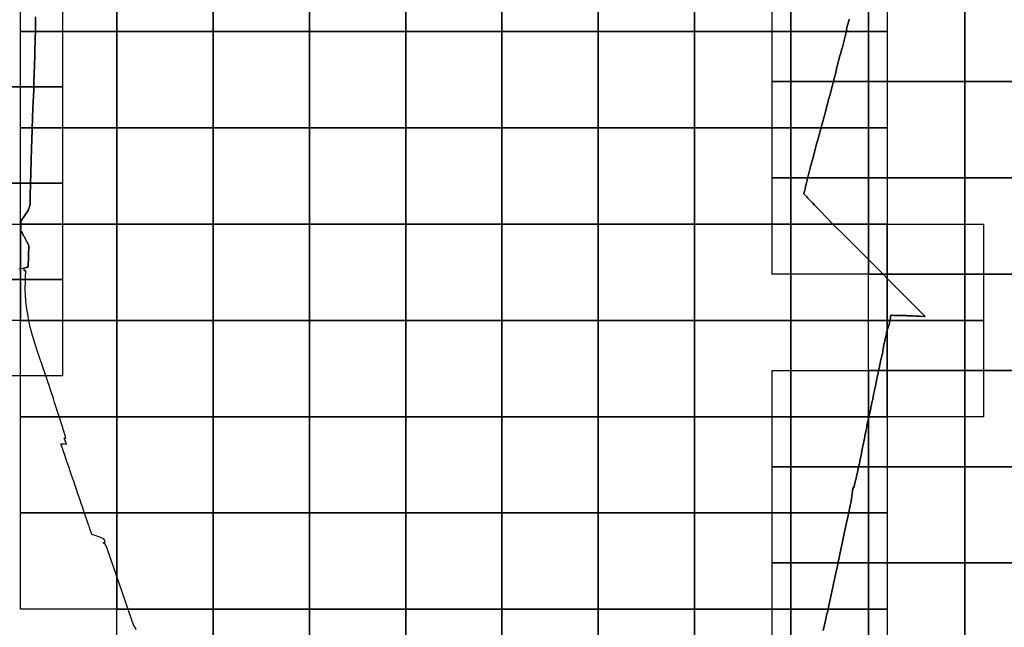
# Model space of a CAD drawing. Header units: inches. Extents: x 116505 to 164884, y 438464 to 468697.
# Tile 6 of 20: x 132712 to 137826, y 446904 to 450059. Entities that reach past the tile are written whole.
import ezdxf

# ---------------------------------------------------------------- set-up
doc = ezdxf.new("R2010")
doc.units = ezdxf.units.IN
doc.header["$MEASUREMENT"] = 0
for name, color, linetype in [('BLADINDELING_HOUTEN', 10, 'Continuous'), ('BLADINDELING_NIEUWEGEIN', 10, 'Continuous'), ('BLADINDELING_UTRECHT', 10, 'Continuous'), ('GEMEENTEGRENS_HOUTEN', 10, 'Continuous'), ('GEMEENTEGRENS_NIEUWEGEIN', 10, 'Continuous'), ('GEMEENTEGRENS_UTRECHT', 10, 'Continuous')]:
    doc.layers.add(name, color=color, linetype=linetype)

msp = doc.modelspace()

# ---------------------------------------------------------------- linework, layer by layer
at = {"layer": 'BLADINDELING_HOUTEN', "color": 52, "true_color": 0xc5dc31}
for points in [[(136620.641, 449737.766), (136620.641, 450237.766), (137120.641, 450237.766), (137120.641, 449737.766)], [(137120.641, 449737.766), (137120.641, 450237.766), (137620.641, 450237.766), (137620.641, 449737.766)], [(137620.641, 449737.766), (137620.641, 450237.766), (138120.641, 450237.766), (138120.641, 449737.766)], [(136620.641, 449237.766), (136620.641, 449737.766), (137120.641, 449737.766), (137120.641, 449237.766)], [(137120.641, 449237.766), (137120.641, 449737.766), (137620.641, 449737.766), (137620.641, 449237.766)], [(137620.641, 449237.766), (137620.641, 449737.766), (138120.641, 449737.766), (138120.641, 449237.766)], [(136620.641, 448737.766), (136620.641, 449237.766), (137120.641, 449237.766), (137120.641, 448737.766)], [(137120.641, 448737.766), (137120.641, 449237.766), (137620.641, 449237.766), (137620.641, 448737.766)], [(137620.641, 448737.766), (137620.641, 449237.766), (138120.641, 449237.766), (138120.641, 448737.766)], [(137120.641, 448237.766), (137120.641, 448737.766), (137620.641, 448737.766), (137620.641, 448237.766)], [(137620.641, 448237.766), (137620.641, 448737.766), (138120.641, 448737.766), (138120.641, 448237.766)], [(136620.641, 447737.766), (136620.641, 448237.766), (137120.641, 448237.766), (137120.641, 447737.766)], [(137120.641, 447737.766), (137120.641, 448237.766), (137620.641, 448237.766), (137620.641, 447737.766)], [(137620.641, 447737.766), (137620.641, 448237.766), (138120.641, 448237.766), (138120.641, 447737.766)], [(136620.641, 447237.766), (136620.641, 447737.766), (137120.641, 447737.766), (137120.641, 447237.766)], [(137120.641, 447237.766), (137120.641, 447737.766), (137620.641, 447737.766), (137620.641, 447237.766)], [(137620.641, 447237.766), (137620.641, 447737.766), (138120.641, 447737.766), (138120.641, 447237.766)], [(136620.641, 446737.766), (136620.641, 447237.766), (137120.641, 447237.766), (137120.641, 446737.766)], [(137120.641, 446737.766), (137120.641, 447237.766), (137620.641, 447237.766), (137620.641, 446737.766)], [(137620.641, 446737.766), (137620.641, 447237.766), (138120.641, 447237.766), (138120.641, 446737.766)]]:
    msp.add_lwpolyline(points, close=True, dxfattribs=at)
at = {"layer": 'BLADINDELING_NIEUWEGEIN', "color": 83, "true_color": 0x87cb5c}
for points in [[(132717.058, 449997.476), (132717.058, 450497.476), (133217.058, 450497.476), (133217.058, 449997.476)], [(133217.058, 449997.476), (133217.058, 450497.476), (133717.058, 450497.476), (133717.058, 449997.476)], [(133717.058, 449997.476), (133717.058, 450497.476), (134217.058, 450497.476), (134217.058, 449997.476)], [(134217.058, 449997.476), (134217.058, 450497.476), (134717.058, 450497.476), (134717.058, 449997.476)], [(134717.058, 449997.476), (134717.058, 450497.476), (135217.058, 450497.476), (135217.058, 449997.476)], [(135217.058, 449997.476), (135217.058, 450497.476), (135717.058, 450497.476), (135717.058, 449997.476)], [(135717.058, 449997.476), (135717.058, 450497.476), (136217.058, 450497.476), (136217.058, 449997.476)], [(136217.058, 449997.476), (136217.058, 450497.476), (136717.058, 450497.476), (136717.058, 449997.476)], [(136717.058, 449997.476), (136717.058, 450497.476), (137217.058, 450497.476), (137217.058, 449997.476)], [(132717.058, 449497.476), (132717.058, 449997.476), (133217.058, 449997.476), (133217.058, 449497.476)], [(133217.058, 449497.476), (133217.058, 449997.476), (133717.058, 449997.476), (133717.058, 449497.476)], [(133717.058, 449497.476), (133717.058, 449997.476), (134217.058, 449997.476), (134217.058, 449497.476)], [(134217.058, 449497.476), (134217.058, 449997.476), (134717.058, 449997.476), (134717.058, 449497.476)], [(134717.058, 449497.476), (134717.058, 449997.476), (135217.058, 449997.476), (135217.058, 449497.476)], [(135217.058, 449497.476), (135217.058, 449997.476), (135717.058, 449997.476), (135717.058, 449497.476)], [(135717.058, 449497.476), (135717.058, 449997.476), (136217.058, 449997.476), (136217.058, 449497.476)], [(136217.058, 449497.476), (136217.058, 449997.476), (136717.058, 449997.476), (136717.058, 449497.476)], [(136717.058, 449497.476), (136717.058, 449997.476), (137217.058, 449997.476), (137217.058, 449497.476)], [(132717.058, 448997.476), (132717.058, 449497.476), (133217.058, 449497.476), (133217.058, 448997.476)], [(133217.058, 448997.476), (133217.058, 449497.476), (133717.058, 449497.476), (133717.058, 448997.476)], [(133717.058, 448997.476), (133717.058, 449497.476), (134217.058, 449497.476), (134217.058, 448997.476)], [(134217.058, 448997.476), (134217.058, 449497.476), (134717.058, 449497.476), (134717.058, 448997.476)], [(134717.058, 448997.476), (134717.058, 449497.476), (135217.058, 449497.476), (135217.058, 448997.476)], [(135217.058, 448997.476), (135217.058, 449497.476), (135717.058, 449497.476), (135717.058, 448997.476)], [(135717.058, 448997.476), (135717.058, 449497.476), (136217.058, 449497.476), (136217.058, 448997.476)], [(136217.058, 448997.476), (136217.058, 449497.476), (136717.058, 449497.476), (136717.058, 448997.476)], [(136717.058, 448997.476), (136717.058, 449497.476), (137217.058, 449497.476), (137217.058, 448997.476)], [(132217.058, 448497.476), (132217.058, 448997.476), (132717.058, 448997.476), (132717.058, 448497.476)], [(132717.058, 448497.476), (132717.058, 448997.476), (133217.058, 448997.476), (133217.058, 448497.476)], [(133217.058, 448497.476), (133217.058, 448997.476), (133717.058, 448997.476), (133717.058, 448497.476)], [(133717.058, 448497.476), (133717.058, 448997.476), (134217.058, 448997.476), (134217.058, 448497.476)], [(134217.058, 448497.476), (134217.058, 448997.476), (134717.058, 448997.476), (134717.058, 448497.476)], [(134717.058, 448497.476), (134717.058, 448997.476), (135217.058, 448997.476), (135217.058, 448497.476)], [(135217.058, 448497.476), (135217.058, 448997.476), (135717.058, 448997.476), (135717.058, 448497.476)], [(135717.058, 448497.476), (135717.058, 448997.476), (136217.058, 448997.476), (136217.058, 448497.476)], [(136217.058, 448497.476), (136217.058, 448997.476), (136717.058, 448997.476), (136717.058, 448497.476)], [(136717.058, 448497.476), (136717.058, 448997.476), (137217.058, 448997.476), (137217.058, 448497.476)], [(137217.058, 448497.476), (137217.058, 448997.476), (137717.058, 448997.476), (137717.058, 448497.476)], [(132717.058, 447997.476), (132717.058, 448497.476), (133217.058, 448497.476), (133217.058, 447997.476)], [(133217.058, 447997.476), (133217.058, 448497.476), (133717.058, 448497.476), (133717.058, 447997.476)], [(133717.058, 447997.476), (133717.058, 448497.476), (134217.058, 448497.476), (134217.058, 447997.476)], [(134217.058, 447997.476), (134217.058, 448497.476), (134717.058, 448497.476), (134717.058, 447997.476)], [(134717.058, 447997.476), (134717.058, 448497.476), (135217.058, 448497.476), (135217.058, 447997.476)], [(135217.058, 447997.476), (135217.058, 448497.476), (135717.058, 448497.476), (135717.058, 447997.476)], [(135717.058, 447997.476), (135717.058, 448497.476), (136217.058, 448497.476), (136217.058, 447997.476)], [(136217.058, 447997.476), (136217.058, 448497.476), (136717.058, 448497.476), (136717.058, 447997.476)], [(136717.058, 447997.476), (136717.058, 448497.476), (137217.058, 448497.476), (137217.058, 447997.476)], [(137217.058, 447997.476), (137217.058, 448497.476), (137717.058, 448497.476), (137717.058, 447997.476)], [(132717.058, 447497.476), (132717.058, 447997.476), (133217.058, 447997.476), (133217.058, 447497.476)], [(133217.058, 447497.476), (133217.058, 447997.476), (133717.058, 447997.476), (133717.058, 447497.476)], [(133717.058, 447497.476), (133717.058, 447997.476), (134217.058, 447997.476), (134217.058, 447497.476)], [(134217.058, 447497.476), (134217.058, 447997.476), (134717.058, 447997.476), (134717.058, 447497.476)], [(134717.058, 447497.476), (134717.058, 447997.476), (135217.058, 447997.476), (135217.058, 447497.476)], [(135217.058, 447497.476), (135217.058, 447997.476), (135717.058, 447997.476), (135717.058, 447497.476)], [(135717.058, 447497.476), (135717.058, 447997.476), (136217.058, 447997.476), (136217.058, 447497.476)], [(136217.058, 447497.476), (136217.058, 447997.476), (136717.058, 447997.476), (136717.058, 447497.476)], [(136717.058, 447497.476), (136717.058, 447997.476), (137217.058, 447997.476), (137217.058, 447497.476)], [(132717.058, 446997.476), (132717.058, 447497.476), (133217.058, 447497.476), (133217.058, 446997.476)], [(133217.058, 446997.476), (133217.058, 447497.476), (133717.058, 447497.476), (133717.058, 446997.476)], [(133717.058, 446997.476), (133717.058, 447497.476), (134217.058, 447497.476), (134217.058, 446997.476)], [(134217.058, 446997.476), (134217.058, 447497.476), (134717.058, 447497.476), (134717.058, 446997.476)], [(134717.058, 446997.476), (134717.058, 447497.476), (135217.058, 447497.476), (135217.058, 446997.476)], [(135217.058, 446997.476), (135217.058, 447497.476), (135717.058, 447497.476), (135717.058, 446997.476)], [(135717.058, 446997.476), (135717.058, 447497.476), (136217.058, 447497.476), (136217.058, 446997.476)], [(136217.058, 446997.476), (136217.058, 447497.476), (136717.058, 447497.476), (136717.058, 446997.476)], [(136717.058, 446997.476), (136717.058, 447497.476), (137217.058, 447497.476), (137217.058, 446997.476)], [(133217.058, 446497.476), (133217.058, 446997.476), (133717.058, 446997.476), (133717.058, 446497.476)], [(133717.058, 446497.476), (133717.058, 446997.476), (134217.058, 446997.476), (134217.058, 446497.476)], [(134217.058, 446497.476), (134217.058, 446997.476), (134717.058, 446997.476), (134717.058, 446497.476)], [(134717.058, 446497.476), (134717.058, 446997.476), (135217.058, 446997.476), (135217.058, 446497.476)], [(135217.058, 446497.476), (135217.058, 446997.476), (135717.058, 446997.476), (135717.058, 446497.476)], [(135717.058, 446497.476), (135717.058, 446997.476), (136217.058, 446997.476), (136217.058, 446497.476)], [(136217.058, 446497.476), (136217.058, 446997.476), (136717.058, 446997.476), (136717.058, 446497.476)], [(136717.058, 446497.476), (136717.058, 446997.476), (137217.058, 446997.476), (137217.058, 446497.476)]]:
    msp.add_lwpolyline(points, close=True, dxfattribs=at)
at = {"layer": 'BLADINDELING_UTRECHT', "color": 233, "true_color": 0xd96ca1}
for points in [[(132434.772, 449709.995), (132434.772, 450209.995), (132934.772, 450209.995), (132934.772, 449709.995)], [(132434.772, 449209.995), (132434.772, 449709.995), (132934.772, 449709.995), (132934.772, 449209.995)], [(132434.772, 448709.995), (132434.772, 449209.995), (132934.772, 449209.995), (132934.772, 448709.995)], [(132434.772, 448209.995), (132434.772, 448709.995), (132934.772, 448709.995), (132934.772, 448209.995)]]:
    msp.add_lwpolyline(points, close=True, dxfattribs=at)
at = {"layer": 'GEMEENTEGRENS_HOUTEN', "color": 52, "true_color": 0xc5dc31}
msp.add_lwpolyline([(136885.124, 446886.304), (136893.356, 446922.671), (136900.044, 446953.96), (136903.254, 446967.829), (136906.849, 446983.001), (136910.444, 447000), (136953.4, 447194.105), (136955.004, 447200.68), (136956.407, 447206.423), (136959.714, 447223.11), (136961.819, 447232.967), (137000, 447414.985), (137018.074, 447500), (137022.226, 447518.218), (137025.904, 447535.635), (137030.457, 447557.584), (137036.117, 447598.906), (137037.255, 447606.823), (137038.313, 447614.181), (137039.037, 447619.217), (137039.79, 447624.501), (137040.574, 447629.906), (137044.379, 447627.979), (137046.004, 447634.735), (137048.242, 447644.033), (137050.182, 447652.973), (137053.244, 447665.668), (137055.657, 447676.158), (137058.836, 447689.33), (137061.366, 447700.714), (137065.427, 447718.118), (137067.132, 447725.985), (137069.426, 447736.474), (137071.658, 447747.499), (137073.658, 447756.499), (137075.479, 447765.439), (137077.831, 447776.464), (137080.594, 447789.576), (137083.824, 447805.786), (137086.407, 447819.552), (137088.464, 447829.445), (137089.931, 447837.371), (137091.633, 447846.072), (137094.041, 447858.408), (137094.802, 447862.44), (137094.97, 447863.331), (137095.626, 447866.811), (137097.405, 447875.901), (137097.408, 447875.916), (137097.446, 447876.108), (137098.972, 447884.213), (137101.205, 447895), (137103.497, 447906.323), (137105.965, 447918.124), (137106.171, 447919.219), (137107.726, 447927.48), (137109.782, 447937.552), (137111.134, 447944.048), (137112.778, 447952.391), (137114.306, 447959.782), (137114.835, 447962.463), (137116.187, 447969.019), (137116.29, 447969.49), (137116.775, 447971.701), (137118.772, 447981.654), (137119.754, 447985.953), (137120.42, 447988.865), (137121.536, 447994.229), (137122.836, 448000), (137125.01, 448008.849), (137127.519, 448020.068), (137129.461, 448028.542), (137130.489, 448032.958), (137131.858, 448039.104), (137133.222, 448045.667), (137134.524, 448052.527), (137136.29, 448060.702), (137137.994, 448069.054), (137139.814, 448077.706), (137140.841, 448082.301), (137142.319, 448089.401), (137143.457, 448094.83), (137144.654, 448100.26), (137145.961, 448106.584), (137147.324, 448113.326), (137148.804, 448120.247), (137149.998, 448125.975), (137151.767, 448133.792), (137153.699, 448143.219), (137155.287, 448151.213), (137156.767, 448158.134), (137158.359, 448165.771), (137160.293, 448175.019), (137162, 448183.074), (137164.445, 448194.828), (137166.15, 448203.121), (137167.912, 448211.653), (137170.075, 448221.796), (137171.604, 448229.73), (137173.486, 448238.203), (137174.908, 448244.946), (137176.049, 448250.077), (137176.897, 448254.67), (137177.964, 448261.171), (137178.974, 448267.492), (137180.555, 448276.26), (137182.666, 448285.629), (137184.379, 448293.089), (137185.865, 448299.355), (137188.049, 448307.355), (137189.197, 448311.713), (137191.26, 448319.89), (137192.465, 448324.546), (137193.501, 448328.189), (137194.504, 448335.165), (137195.855, 448343.157), (137196.974, 448350.432), (137198.036, 448357.528), (137198.938, 448362.597), (137200.008, 448368.86), (137200.789, 448374.226), (137202.222, 448379.837), (137203.372, 448384.076), (137204.977, 448390.403), (137205.07, 448390.778), (137207.783, 448401.744), (137210.475, 448413.325), (137210.671, 448414.167), (137210.696, 448414.276), (137212.239, 448420.9), (137213.363, 448427.448), (137213.816, 448430.085), (137214.603, 448434.797), (137216.034, 448440.705), (137217.119, 448445.42), (137218.902, 448451.808), (137220.17, 448456.048), (137222.717, 448463.397), (137224.226, 448467.46), (137225.615, 448471.463), (137227.406, 448477.078), (137228.957, 448482.809), (137230.276, 448488.002), (137231.702, 448494.328), (137233.073, 448500), (137233.921, 448505.796), (137234.25, 448508.767), (137234.894, 448513.342), (137235.133, 448515.187), (137235.349, 448516.848), (137235.985, 448520.709), (137236.386, 448524.399), (137243.297, 448524.101), (137252.493, 448523.644), (137261.465, 448523.491), (137263.592, 448523.429), (137267.739, 448523.307), (137270.743, 448523.219), (137313.862, 448522.514), (137317.251, 448522.459), (137321.979, 448522.179), (137349.092, 448520.765), (137351.4, 448520.835), (137364.471, 448519.962), (137384.525, 448518.98), (137411.039, 448517.636), (137415.292, 448517.39), (137000, 448935.387), (136933.76, 449000), (136928.477, 449005.274), (136921.649, 449011.963), (136921.234, 449012.381), (136912.805, 449021.099), (136907.522, 449026.652), (136898.915, 449035.609), (136875.944, 449059.435), (136870.839, 449064.808), (136864.784, 449071.078), (136859.383, 449076.751), (136849.055, 449087.559), (136840.627, 449096.515), (136830.951, 449106.487), (136827.33, 449110.13), (136819.199, 449118.907), (136814.925, 449123.147), (136805.606, 449132.94), (136800.027, 449138.97), (136784.869, 449154.83), (136786.097, 449159.851), (136788.51, 449170.383), (136790.92, 449179.902), (136793.815, 449192.576), (136797.129, 449205.546), (136802.132, 449226.192), (136805.93, 449241.9), (136809.244, 449255.108), (136814.506, 449276.196), (136815.33, 449279.502), (136817.742, 449289.617), (136819.75, 449297.095), (136823.28, 449309.54), (136830.63, 449337.63), (136841.78, 449380.05), (136852.611, 449419.602), (136854.14, 449425.184), (136856.032, 449431.152), (136858.68, 449440.671), (136861.088, 449449.416), (136865.664, 449466.372), (136868.242, 449476.604), (136871.651, 449487.711), (136873.439, 449493.482), (136875.364, 449499.843), (136877.106, 449506.397), (136880.18, 449517.96), (136892.05, 449562.24), (136892.106, 449562.422), (136897.73, 449582.78), (136915.3, 449649.83), (136919.13, 449665.97), (136931.37, 449711.83), (136935.39, 449726.23), (136940.04, 449744.03), (136941.37, 449749.88), (136943.86, 449759.27), (136945.74, 449766.72), (136947.65, 449773.58), (136949.11, 449778.96), (136950.6, 449783.86), (136951.76, 449788.03), (136952.93, 449793.2), (136953.95, 449799.01), (136954.077, 449799.821), (136955.04, 449805.98), (136955.96, 449812.52), (136957.02, 449817.49), (136957.903, 449820.531), (136958.77, 449823.52), (136960.984, 449831.803), (136964.94, 449846.6), (136966.196, 449851.153), (136970.53, 449866.87), (136973.682, 449876.732), (136973.88, 449877.35), (136975.43, 449882.15), (136976.75, 449886.26), (136982.81, 449909.1), (136982.943, 449909.699), (136988.56, 449930.25), (136995.36, 449957.67), (136995.5, 449958.09), (136995.59, 449958.6), (136995.73, 449959.22), (137000, 449973.739), (137006.483, 450000.149), (137007.353, 450004.061), (137007.574, 450005.567), (137007.47, 450007.057), (137006.832, 450008.79), (137006.128, 450009.869), (137010.13, 450025.527), (137011.457, 450030.718), (137011.786, 450032.122), (137012.39, 450034.699), (137014.612, 450042.477), (137019.424, 450059.223), (137020.025, 450061.41)], dxfattribs=at)
at = {"layer": 'GEMEENTEGRENS_NIEUWEGEIN', "color": 83, "true_color": 0x87cb5c}
for points in [[(133316.206, 446889.94), (133309.236, 446908.797), (133305.814, 446907.709), (133294.292, 446941.056), (133229.52, 447132.364), (133168.049, 447308.37), (133160.629, 447326.172), (133155.249, 447335.517), (133146.447, 447342.187), (133155.529, 447345.163), (133150.718, 447359.94), (133143.563, 447364.393), (133135.918, 447369.152), (133128.878, 447371.618), (133117.224, 447375.687), (133108.799, 447378.505), (133104.446, 447379.961), (133092.46, 447383.605), (133086.676, 447386.339), (133078.682, 447409.291), (133074.599, 447421.357), (133072.214, 447428.406), (133069.771, 447435.625), (133068.005, 447440.845), (133064.888, 447450.057), (133060.447, 447462.745), (133047.416, 447499.977), (133045.008, 447507.693), (133037.634, 447529.19), (133031.682, 447546.969), (133031.199, 447548.37), (133022.334, 447574.109), (133014.528, 447597.172), (133010.882, 447607.944), (133010.68, 447608.541), (132999.836, 447640.576), (132993.292, 447660.111), (132988.238, 447674.668), (132980.026, 447699.204), (132973.256, 447719.237), (132968.602, 447732.943), (132962.08, 447751.552), (132953.542, 447776.063), (132946.202, 447798.397), (132940.004, 447816.555), (132933.932, 447834.862), (132933.549, 447835.949), (132932.172, 447839.862), (132928.032, 447851.62), (132926.125, 447857.428), (132928.147, 447857.265), (132944.408, 447856.381), (132954.412, 447855.246), (132948.859, 447871.809), (132943.486, 447886.763), (132952.11, 447885.813), (132950.221, 447891.862), (132949.427, 447894.397), (132937.181, 447933.642), (132933.837, 447944.359), (132918.314, 447994.106), (132908.976, 448024.97), (132893.759, 448070.916), (132887.028, 448091.548), (132873.94, 448131.455), (132864.87, 448159.237), (132858.378, 448178.189), (132849.154, 448206.225), (132834.564, 448249.668), (132823.312, 448282.848), (132820.836, 448290.147), (132805.136, 448336.033), (132792.528, 448375.08), (132778.995, 448418.588), (132765.884, 448461.676), (132760.296, 448495.882), (132754.648, 448529.275), (132749.991, 448555.886), (132747.2, 448571.639), (132746.354, 448579.355), (132744.265, 448602.832), (132743.458, 448612.108), (132743.085, 448616.398), (132741.684, 448632.516), (132740.482, 448649.257), (132740.851, 448663.158), (132741.043, 448670.405), (132741.779, 448692.347), (132742.827, 448721.986), (132743.645, 448755.238), (132735.641, 448755.274), (132735.775, 448760.049), (132736.046, 448769.662), (132746.507, 448772.311), (132756.188, 448774.417), (132757.914, 448830.618), (132759.824, 448887.234), (132748.067, 448909.618), (132735.224, 448933.863), (132734.085, 448936.014), (132717.058, 448967.739), (132717.304, 448974.823), (132717.785, 449000), (132718.004, 449013.799), (132755.301, 449068.137), (132765.818, 449100.183), (132766.105, 449114.237), (132766.395, 449124.361), (132767.205, 449156.638), (132768.308, 449194.632), (132768.945, 449219.822), (132769.817, 449248.169), (132770.625, 449282.649), (132771.439, 449308.375), (132772.421, 449349.109), (132773.297, 449372.751), (132773.526, 449385.673), (132774.049, 449402.646), (132774.628, 449424.977), (132775.444, 449449.155), (132776.258, 449475.06), (132777.019, 449500), (132777.766, 449513.575), (132778.169, 449526.909), (132778.754, 449541.135), (132778.88, 449543.338), (132779.487, 449564.053), (132780.1, 449586.733), (132780.49, 449596.078), (132780.392, 449602.21), (132785.17, 449693.874), (132785.383, 449703.696), (132786.126, 449729.65), (132787.49, 449780.248), (132788.766, 449822.572), (132790.246, 449872.217), (132791.184, 449902.754), (132792.274, 449942.994), (132792.856, 449962.45), (132793.978, 450000), (132794.421, 450021.383), (132794.354, 450022.811), (132794.489, 450034.127), (132794.583, 450035.91), (132794.452, 450037.455), (132793.928, 450056.797), (132793.419, 450073.639)], [(137020.025, 450061.41), (137019.424, 450059.223), (137014.612, 450042.477), (137012.39, 450034.699), (137011.786, 450032.122), (137011.457, 450030.718), (137010.13, 450025.527), (137006.128, 450009.869), (137006.832, 450008.79), (137007.47, 450007.057), (137007.574, 450005.567), (137007.353, 450004.061), (137006.483, 450000.149), (137000, 449973.739), (136995.73, 449959.22), (136995.59, 449958.6), (136995.5, 449958.09), (136995.36, 449957.67), (136988.56, 449930.25), (136982.943, 449909.699), (136982.81, 449909.1), (136976.75, 449886.26), (136975.43, 449882.15), (136973.88, 449877.35), (136973.682, 449876.732), (136970.53, 449866.87), (136966.196, 449851.153), (136964.94, 449846.6), (136960.984, 449831.803), (136958.77, 449823.52), (136957.903, 449820.531), (136957.02, 449817.49), (136955.96, 449812.52), (136955.04, 449805.98), (136954.077, 449799.821), (136953.95, 449799.01), (136952.93, 449793.2), (136951.76, 449788.03), (136950.6, 449783.86), (136949.11, 449778.96), (136947.65, 449773.58), (136945.74, 449766.72), (136943.86, 449759.27), (136941.37, 449749.88), (136940.04, 449744.03), (136935.39, 449726.23), (136931.37, 449711.83), (136919.13, 449665.97), (136915.3, 449649.83), (136897.73, 449582.78), (136892.106, 449562.422), (136892.05, 449562.24), (136880.18, 449517.96), (136877.106, 449506.397), (136875.364, 449499.843), (136873.439, 449493.482), (136871.651, 449487.711), (136868.242, 449476.604), (136865.664, 449466.372), (136861.088, 449449.416), (136858.68, 449440.671), (136856.032, 449431.152), (136854.14, 449425.184), (136852.611, 449419.602), (136841.78, 449380.05), (136830.63, 449337.63), (136823.28, 449309.54), (136819.75, 449297.095), (136817.742, 449289.617), (136815.33, 449279.502), (136814.506, 449276.196), (136809.244, 449255.108), (136805.93, 449241.9), (136802.132, 449226.192), (136797.129, 449205.546), (136793.815, 449192.576), (136790.92, 449179.902), (136788.51, 449170.383), (136786.097, 449159.851), (136784.869, 449154.83), (136800.027, 449138.97), (136805.606, 449132.94), (136814.925, 449123.147), (136819.199, 449118.907), (136827.33, 449110.13), (136830.951, 449106.487), (136840.627, 449096.515), (136849.055, 449087.559), (136859.383, 449076.751), (136864.784, 449071.078), (136870.839, 449064.808), (136875.944, 449059.435), (136898.915, 449035.609), (136907.522, 449026.652), (136912.805, 449021.099), (136921.234, 449012.381), (136921.649, 449011.963), (136928.477, 449005.274), (136933.76, 449000), (137000, 448935.387), (137415.292, 448517.39), (137411.039, 448517.636), (137384.525, 448518.98), (137364.471, 448519.962), (137351.4, 448520.835), (137349.092, 448520.765), (137321.979, 448522.179), (137317.251, 448522.459), (137313.862, 448522.514), (137270.743, 448523.219), (137267.739, 448523.307), (137263.592, 448523.429), (137261.465, 448523.491), (137252.493, 448523.644), (137243.297, 448524.101), (137236.386, 448524.399), (137235.985, 448520.709), (137235.349, 448516.848), (137235.133, 448515.187), (137234.894, 448513.342), (137234.25, 448508.767), (137233.921, 448505.796), (137233.073, 448500), (137231.702, 448494.328), (137230.276, 448488.002), (137228.957, 448482.809), (137227.406, 448477.078), (137225.615, 448471.463), (137224.226, 448467.46), (137222.717, 448463.397), (137220.17, 448456.048), (137218.902, 448451.808), (137217.119, 448445.42), (137216.034, 448440.705), (137214.603, 448434.797), (137213.816, 448430.085), (137213.363, 448427.448), (137212.239, 448420.9), (137210.696, 448414.276), (137210.671, 448414.167), (137210.475, 448413.325), (137207.783, 448401.744), (137205.07, 448390.778), (137204.977, 448390.403), (137203.372, 448384.076), (137202.222, 448379.837), (137200.789, 448374.226), (137200.008, 448368.86), (137198.938, 448362.597), (137198.036, 448357.528), (137196.974, 448350.432), (137195.855, 448343.157), (137194.504, 448335.165), (137193.501, 448328.189), (137192.465, 448324.546), (137191.26, 448319.89), (137189.197, 448311.713), (137188.049, 448307.355), (137185.865, 448299.355), (137184.379, 448293.089), (137182.666, 448285.629), (137180.555, 448276.26), (137178.974, 448267.492), (137177.964, 448261.171), (137176.897, 448254.67), (137176.049, 448250.077), (137174.908, 448244.946), (137173.486, 448238.203), (137171.604, 448229.73), (137170.075, 448221.796), (137167.912, 448211.653), (137166.15, 448203.121), (137164.445, 448194.828), (137162, 448183.074), (137160.293, 448175.019), (137158.359, 448165.771), (137156.767, 448158.134), (137155.287, 448151.213), (137153.699, 448143.219), (137151.767, 448133.792), (137149.998, 448125.975), (137148.804, 448120.247), (137147.324, 448113.326), (137145.961, 448106.584), (137144.654, 448100.26), (137143.457, 448094.83), (137142.319, 448089.401), (137140.841, 448082.301), (137139.814, 448077.706), (137137.994, 448069.054), (137136.29, 448060.702), (137134.524, 448052.527), (137133.222, 448045.667), (137131.858, 448039.104), (137130.489, 448032.958), (137129.461, 448028.542), (137127.519, 448020.068), (137125.01, 448008.849), (137122.836, 448000), (137121.536, 447994.229), (137120.42, 447988.865), (137119.754, 447985.953), (137118.772, 447981.654), (137116.775, 447971.701), (137116.29, 447969.49), (137116.187, 447969.019), (137114.835, 447962.463), (137114.306, 447959.782), (137112.778, 447952.391), (137111.134, 447944.048), (137109.782, 447937.552), (137107.726, 447927.48), (137106.171, 447919.219), (137105.965, 447918.124), (137103.497, 447906.323), (137101.205, 447895), (137098.972, 447884.213), (137097.446, 447876.108), (137097.408, 447875.916), (137097.405, 447875.901), (137095.626, 447866.811), (137094.97, 447863.331), (137094.802, 447862.44), (137094.041, 447858.408), (137091.633, 447846.072), (137089.931, 447837.371), (137088.464, 447829.445), (137086.407, 447819.552), (137083.824, 447805.786), (137080.594, 447789.576), (137077.831, 447776.464), (137075.479, 447765.439), (137073.658, 447756.499), (137071.658, 447747.499), (137069.426, 447736.474), (137067.132, 447725.985), (137065.427, 447718.118), (137061.366, 447700.714), (137058.836, 447689.33), (137055.657, 447676.158), (137053.244, 447665.668), (137050.182, 447652.973), (137048.242, 447644.033), (137046.004, 447634.735), (137044.379, 447627.979), (137040.574, 447629.906), (137039.79, 447624.501), (137039.037, 447619.217), (137038.313, 447614.181), (137037.255, 447606.823), (137036.117, 447598.906), (137030.457, 447557.584), (137025.904, 447535.635), (137022.226, 447518.218), (137018.074, 447500), (137000, 447414.985), (136961.819, 447232.967), (136959.714, 447223.11), (136956.407, 447206.423), (136955.004, 447200.68), (136953.4, 447194.105), (136910.444, 447000), (136906.849, 446983.001), (136903.254, 446967.829), (136900.044, 446953.96), (136893.356, 446922.671), (136885.124, 446886.304)]]:
    msp.add_lwpolyline(points, dxfattribs=at)
at = {"layer": 'GEMEENTEGRENS_UTRECHT', "color": 233, "true_color": 0xd96ca1}
msp.add_lwpolyline([(132793.419, 450073.639), (132793.928, 450056.797), (132794.452, 450037.455), (132794.583, 450035.91), (132794.489, 450034.127), (132794.354, 450022.811), (132794.421, 450021.383), (132793.978, 450000), (132792.856, 449962.45), (132792.274, 449942.994), (132791.184, 449902.754), (132790.246, 449872.217), (132788.766, 449822.572), (132787.49, 449780.248), (132786.126, 449729.65), (132785.383, 449703.696), (132785.17, 449693.874), (132780.392, 449602.21), (132780.49, 449596.078), (132780.1, 449586.733), (132779.487, 449564.053), (132778.88, 449543.338), (132778.754, 449541.135), (132778.169, 449526.909), (132777.766, 449513.575), (132777.019, 449500), (132776.258, 449475.06), (132775.444, 449449.155), (132774.628, 449424.977), (132774.049, 449402.646), (132773.526, 449385.673), (132773.297, 449372.751), (132772.421, 449349.109), (132771.439, 449308.375), (132770.625, 449282.649), (132769.817, 449248.169), (132768.945, 449219.822), (132768.308, 449194.632), (132767.205, 449156.638), (132766.395, 449124.361), (132766.105, 449114.237), (132765.818, 449100.183), (132755.301, 449068.137), (132718.004, 449013.799), (132717.785, 449000), (132717.304, 448974.823), (132717.058, 448967.739), (132734.085, 448936.014), (132735.224, 448933.863), (132748.067, 448909.618), (132759.824, 448887.234), (132757.914, 448830.618), (132756.188, 448774.417), (132746.507, 448772.311), (132736.046, 448769.662), (132732.636, 448768.799), (132727.774, 448767.77), (132719.86, 448766.096), (132708.106, 448763.872)], dxfattribs=at)

doc.saveas('drawing.dxf')
